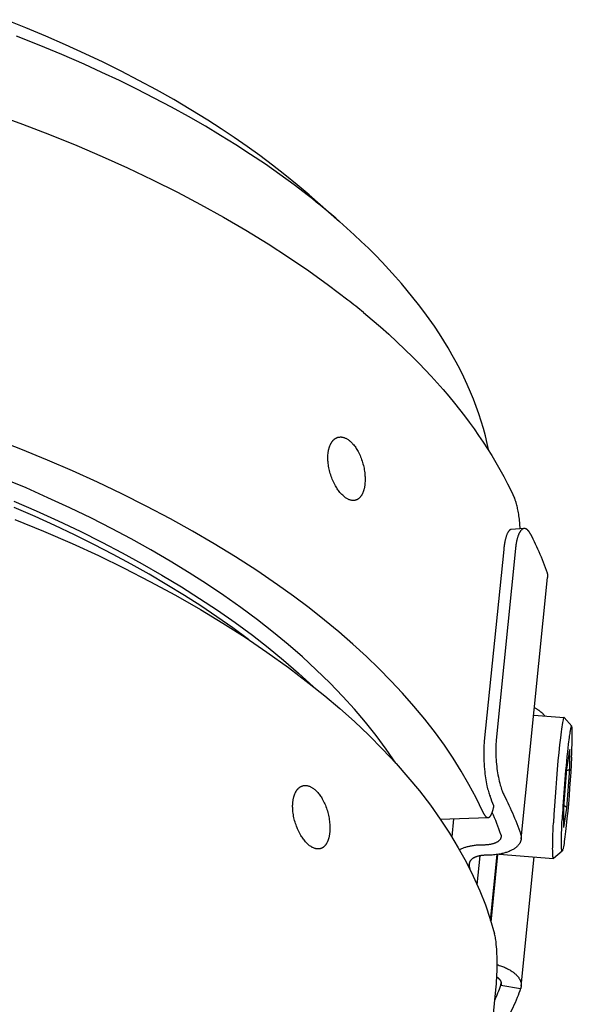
# Model space of a CAD drawing. Extents: x 0 to 1189, y 0 to 841.
# Tile 44 of 76: x 313 to 332, y 186 to 220. Entities that reach past the tile are written whole.
import ezdxf

# ---------------------------------------------------------------- set-up
doc = ezdxf.new("R2010")
doc.units = 0
doc.header["$LTSCALE"] = 65.395
doc.layers.add('mg_3_BL8', color=7, linetype='CONTINUOUS')

# ---------------------------------------------------------------- blocks, each defined once
blk = doc.blocks.new('MG_3_BL8', base_point=(356.453, 141.465))
at = {"layer": 'mg_3_BL8', "color": 2, "linetype": 'CONTINUOUS'}
for p, q in [((323.018, 214.413), (324.077, 213.489)), ((324.36, 210.776), (324.368, 210.77)), ((330.479, 202.85), (330.032, 202.818)), ((329.768, 202.126), (329.096, 195.483)), ((330.179, 202.16), (329.507, 195.517)), ((330.375, 192.093), (331.29, 201.152)), ((330.809, 196.384), (331.864, 196.304)), ((331.868, 196.301), (332.126, 196.001)), ((331.957, 194.514), (332.059, 195.184)), ((332.06, 195.194), (332.059, 195.184)), ((332.06, 194.515), (332.06, 195.194)), ((331.856, 193.167), (331.958, 194.516)), ((331.958, 194.519), (331.958, 194.516)), ((331.958, 193.161), (332.06, 194.515)), ((331.856, 193.167), (331.855, 193.165)), ((331.856, 192.496), (331.856, 193.17)), ((327.567, 192.777), (329.224, 192.831)), ((331.855, 192.486), (331.958, 193.161)), ((328.028, 192.792), (327.965, 192.166)), ((331.855, 192.486), (331.856, 192.496)), ((329.087, 191.88), (329.062, 191.88)), ((328.847, 190.505), (328.948, 191.507)), ((329.192, 191.526), (329.167, 191.526)), ((329.314, 189.269), (329.545, 191.551)), ((329.333, 189.21), (329.57, 191.555)), ((329.606, 191.561), (331.494, 191.418)), ((330.375, 186.993), (330.827, 191.468)), ((331.499, 191.42), (331.798, 191.678)), ((328.518, 191.19), (328.578, 191.189)), ((328.578, 191.189), (328.589, 191.294)), ((329.669, 187.021), (329.678, 187.106)), ((329.669, 187.021), (330.356, 186.908))]:
    blk.add_line(p, q, dxfattribs=at)
for points in [[(323.018, 214.413), (322.604, 214.767), (322.182, 215.112), (321.752, 215.447), (321.316, 215.775), (320.873, 216.093), (320.425, 216.404), (319.971, 216.706), (319.512, 217.001), (318.923, 217.364), (318.327, 217.715), (317.725, 218.055), (317.116, 218.384), (316.502, 218.702), (315.882, 219.009), (315.258, 219.306), (314.576, 219.618), (313.888, 219.918), (313.196, 220.208), (312.499, 220.486)], [(322.995, 214.383), (322.506, 214.757), (322.009, 215.121), (321.504, 215.474), (320.993, 215.818), (320.475, 216.152), (319.951, 216.477), (319.422, 216.793), (318.837, 217.129), (318.246, 217.455), (317.649, 217.771), (317.048, 218.077), (316.442, 218.374), (315.831, 218.661), (315.217, 218.94), (314.441, 219.276), (313.66, 219.6), (312.874, 219.91)], [(312.128, 217.215), (313.079, 216.869), (314.023, 216.505), (314.961, 216.124), (315.846, 215.745), (316.724, 215.349), (317.594, 214.937), (318.455, 214.506), (319.257, 214.084), (320.049, 213.646), (320.832, 213.189), (321.603, 212.715), (322.311, 212.257), (323.007, 211.781), (323.69, 211.288), (324.36, 210.776)], [(329.254, 205.538), (329.198, 205.799), (329.136, 206.058), (329.066, 206.316), (328.99, 206.572), (328.907, 206.826), (328.818, 207.078), (328.722, 207.328), (328.621, 207.576), (328.506, 207.839), (328.385, 208.099), (328.257, 208.356), (328.124, 208.611), (327.985, 208.862), (327.841, 209.11), (327.691, 209.356), (327.537, 209.598), (327.364, 209.858), (327.185, 210.114), (327.002, 210.367), (326.813, 210.616), (326.62, 210.862), (326.423, 211.104), (326.221, 211.342), (326.015, 211.577), (325.787, 211.83), (325.554, 212.079), (325.317, 212.323), (325.076, 212.564), (324.831, 212.801), (324.583, 213.034), (324.331, 213.263), (324.077, 213.489)], [(324.909, 210.334), (325.203, 210.087), (325.493, 209.836), (325.779, 209.581), (326.062, 209.322), (326.34, 209.058), (326.614, 208.79), (326.831, 208.571), (327.044, 208.35), (327.255, 208.125), (327.462, 207.898), (327.665, 207.667), (327.865, 207.433), (328.062, 207.195), (328.236, 206.977), (328.407, 206.757), (328.575, 206.534), (328.739, 206.308), (328.899, 206.079), (329.055, 205.848), (329.207, 205.614), (329.355, 205.377), (329.498, 205.138), (329.637, 204.896), (329.77, 204.651), (329.899, 204.404), (330.022, 204.155), (330.14, 203.903)], [(329.042, 193.033), (328.812, 193.512), (328.562, 193.982), (328.295, 194.443), (328.011, 194.894), (327.712, 195.336), (327.399, 195.767), (327.035, 196.237), (326.655, 196.695), (326.262, 197.141), (325.856, 197.575), (325.438, 197.997), (325.009, 198.409), (324.533, 198.843), (324.047, 199.266), (323.55, 199.677), (323.017, 200.096), (322.475, 200.504), (321.924, 200.9), (321.204, 201.392), (320.472, 201.866), (319.728, 202.323), (318.974, 202.762), (318.211, 203.186), (317.376, 203.626), (316.531, 204.049), (315.678, 204.455), (314.818, 204.844), (313.95, 205.217), (313.02, 205.597), (312.083, 205.96)], [(326.026, 194.714), (325.693, 195.202), (325.341, 195.677), (324.973, 196.14), (324.589, 196.59), (324.191, 197.028), (323.737, 197.499), (323.268, 197.955), (322.787, 198.397), (322.294, 198.826), (321.789, 199.242), (321.225, 199.684), (320.649, 200.112), (320.063, 200.526), (319.468, 200.927), (318.864, 201.314), (318.201, 201.72), (317.529, 202.112), (316.85, 202.49), (316.163, 202.855), (315.469, 203.207), (314.721, 203.57), (313.966, 203.919), (313.205, 204.255), (312.438, 204.577)], [(320.915, 199.006), (320.374, 199.405), (319.824, 199.791), (319.266, 200.166), (318.7, 200.529), (318.092, 200.903), (317.477, 201.265), (316.854, 201.615), (316.226, 201.954), (315.557, 202.299), (314.882, 202.632), (314.202, 202.954), (313.516, 203.265), (312.794, 203.578)], [(312.785, 203.793), (313.555, 203.461), (314.32, 203.114), (315.079, 202.754), (315.83, 202.38), (316.534, 202.012), (317.23, 201.631), (317.918, 201.235), (318.597, 200.825), (319.225, 200.428), (319.844, 200.016), (320.454, 199.591), (321.052, 199.15), (321.598, 198.727), (322.133, 198.29), (322.655, 197.839), (323.164, 197.374)], [(312.822, 203.163), (313.816, 202.755), (314.802, 202.327), (315.712, 201.909), (316.613, 201.473), (317.503, 201.018), (318.384, 200.541), (319.252, 200.044), (320.033, 199.572), (320.803, 199.08), (321.56, 198.569), (322.302, 198.036), (323.028, 197.482), (323.56, 197.054), (324.081, 196.612), (324.59, 196.157), (325.086, 195.688), (325.568, 195.204), (326.034, 194.706), (326.447, 194.237), (326.844, 193.755), (327.224, 193.26), (327.565, 192.781), (327.889, 192.289), (328.194, 191.786), (328.463, 191.3), (328.711, 190.803), (328.938, 190.296), (329.133, 189.804), (329.304, 189.304), (329.452, 188.797)], [(323.677, 205.446), (323.679, 205.467), (323.682, 205.488), (323.685, 205.509), (323.689, 205.531), (323.692, 205.552), (323.697, 205.573), (323.701, 205.593), (323.706, 205.614), (323.712, 205.635), (323.718, 205.655), (323.723, 205.671), (323.728, 205.687), (323.734, 205.703), (323.74, 205.719), (323.746, 205.735), (323.753, 205.75), (323.76, 205.766), (323.768, 205.781), (323.775, 205.796), (323.784, 205.81), (323.792, 205.825), (323.799, 205.836), (323.807, 205.847), (323.814, 205.858), (323.822, 205.869), (323.83, 205.879), (323.839, 205.889), (323.848, 205.9), (323.857, 205.909), (323.866, 205.919), (323.875, 205.928), (323.885, 205.937), (323.896, 205.945), (323.905, 205.953), (323.915, 205.96), (323.924, 205.966), (323.934, 205.973), (323.945, 205.979), (323.955, 205.984), (323.966, 205.99), (323.976, 205.995), (323.987, 205.999), (323.998, 206.003), (324.01, 206.007), (324.021, 206.011)], [(324.021, 206.011), (324.042, 206.015), (324.063, 206.019), (324.084, 206.021), (324.105, 206.022), (324.127, 206.022), (324.148, 206.02), (324.17, 206.017), (324.191, 206.013), (324.212, 206.008), (324.233, 206.002), (324.253, 205.994), (324.273, 205.986), (324.293, 205.977), (324.313, 205.967), (324.332, 205.957), (324.35, 205.945), (324.369, 205.933), (324.392, 205.917), (324.416, 205.899), (324.438, 205.881), (324.46, 205.861), (324.481, 205.841), (324.502, 205.821), (324.522, 205.8), (324.541, 205.778), (324.566, 205.749), (324.59, 205.718), (324.613, 205.688), (324.635, 205.656), (324.656, 205.624), (324.677, 205.591), (324.696, 205.558), (324.721, 205.514), (324.744, 205.47), (324.765, 205.426), (324.786, 205.38), (324.805, 205.334), (324.823, 205.288), (324.841, 205.239), (324.858, 205.19), (324.874, 205.14), (324.888, 205.089), (324.901, 205.039), (324.913, 204.988), (324.924, 204.937), (324.933, 204.886), (324.941, 204.835), (324.948, 204.784), (324.954, 204.732), (324.958, 204.681), (324.96, 204.639), (324.962, 204.598), (324.963, 204.557), (324.962, 204.515), (324.961, 204.474), (324.958, 204.433), (324.955, 204.391)], [(324.623, 203.83), (324.605, 203.826), (324.587, 203.823), (324.569, 203.822), (324.551, 203.821), (324.532, 203.822), (324.514, 203.823), (324.496, 203.825), (324.478, 203.829), (324.46, 203.833), (324.437, 203.839), (324.414, 203.847), (324.391, 203.856), (324.369, 203.866), (324.348, 203.877), (324.327, 203.89), (324.307, 203.902), (324.286, 203.916), (324.26, 203.935), (324.233, 203.956), (324.208, 203.978), (324.184, 204), (324.16, 204.024), (324.137, 204.048), (324.114, 204.072), (324.089, 204.102), (324.065, 204.132), (324.042, 204.163), (324.019, 204.194), (323.997, 204.226), (323.976, 204.259), (323.956, 204.292), (323.931, 204.335), (323.907, 204.378), (323.884, 204.423), (323.863, 204.467), (323.842, 204.513), (323.823, 204.559), (323.804, 204.607), (323.786, 204.656), (323.769, 204.705), (323.754, 204.755), (323.74, 204.805), (323.727, 204.855), (323.715, 204.905), (323.705, 204.955), (323.695, 205.006), (323.688, 205.057), (323.681, 205.108), (323.676, 205.159), (323.673, 205.2), (323.671, 205.241), (323.67, 205.282), (323.67, 205.323), (323.671, 205.364), (323.674, 205.405), (323.677, 205.446)], [(324.955, 204.391), (324.953, 204.37), (324.95, 204.349), (324.947, 204.327), (324.943, 204.306), (324.94, 204.285), (324.936, 204.263), (324.931, 204.242), (324.926, 204.221), (324.921, 204.2), (324.915, 204.18), (324.91, 204.164), (324.905, 204.148), (324.899, 204.132), (324.894, 204.116), (324.888, 204.1), (324.881, 204.085), (324.874, 204.069), (324.867, 204.054), (324.86, 204.039), (324.852, 204.024), (324.843, 204.01), (324.837, 203.999), (324.83, 203.988), (324.822, 203.977), (324.815, 203.967), (324.807, 203.956), (324.799, 203.946), (324.791, 203.936), (324.782, 203.927), (324.773, 203.917), (324.764, 203.908), (324.754, 203.9), (324.744, 203.891), (324.735, 203.884), (324.726, 203.878), (324.716, 203.871), (324.707, 203.865), (324.697, 203.859), (324.687, 203.854), (324.676, 203.849), (324.666, 203.844), (324.655, 203.84), (324.645, 203.836), (324.634, 203.833), (324.623, 203.83)], [(330.338, 202.84), (330.334, 202.896), (330.331, 202.952), (330.326, 203.008), (330.322, 203.064), (330.316, 203.12), (330.31, 203.176), (330.303, 203.232), (330.296, 203.288), (330.287, 203.343), (330.278, 203.399), (330.269, 203.454), (330.26, 203.496), (330.252, 203.538), (330.243, 203.58), (330.233, 203.622), (330.222, 203.664), (330.211, 203.705), (330.203, 203.731), (330.195, 203.756), (330.187, 203.781), (330.179, 203.806), (330.17, 203.83), (330.16, 203.855), (330.15, 203.879), (330.14, 203.903)], [(330.032, 202.818), (330.026, 202.817), (330.019, 202.816), (330.013, 202.814), (330.007, 202.812), (330, 202.809), (329.995, 202.806), (329.989, 202.803), (329.983, 202.799), (329.977, 202.795), (329.972, 202.791), (329.967, 202.786), (329.962, 202.782), (329.957, 202.777), (329.952, 202.772), (329.948, 202.767), (329.941, 202.758), (329.935, 202.75), (329.929, 202.742), (329.923, 202.733), (329.918, 202.725), (329.913, 202.716), (329.908, 202.707), (329.9, 202.692), (329.892, 202.676), (329.885, 202.66), (329.878, 202.643), (329.871, 202.627), (329.863, 202.606), (329.856, 202.584), (329.849, 202.563), (329.842, 202.541), (329.836, 202.519), (329.83, 202.497), (329.825, 202.475), (329.819, 202.453), (329.814, 202.431), (329.81, 202.409), (329.803, 202.374), (329.796, 202.338), (329.79, 202.303), (329.785, 202.268), (329.78, 202.232), (329.775, 202.197), (329.771, 202.161), (329.768, 202.126)], [(330.479, 202.85), (330.471, 202.849), (330.464, 202.848), (330.456, 202.846), (330.449, 202.844), (330.442, 202.841), (330.435, 202.838), (330.428, 202.835), (330.421, 202.831), (330.413, 202.826), (330.406, 202.821), (330.399, 202.816), (330.392, 202.81), (330.386, 202.804), (330.38, 202.798), (330.371, 202.789), (330.363, 202.78), (330.355, 202.77), (330.348, 202.76), (330.341, 202.75), (330.334, 202.739), (330.326, 202.726), (330.319, 202.713), (330.312, 202.7), (330.305, 202.687), (330.298, 202.673), (330.292, 202.659), (330.284, 202.64), (330.276, 202.621), (330.269, 202.602), (330.262, 202.582), (330.256, 202.562), (330.249, 202.543), (330.244, 202.523), (330.238, 202.503), (330.233, 202.482), (330.228, 202.462), (330.223, 202.442), (330.216, 202.411), (330.21, 202.38), (330.204, 202.349), (330.199, 202.317), (330.194, 202.286), (330.19, 202.254), (330.186, 202.223), (330.182, 202.191), (330.179, 202.16)], [(330.698, 202.655), (330.693, 202.664), (330.688, 202.673), (330.683, 202.682), (330.678, 202.691), (330.673, 202.7), (330.668, 202.708), (330.662, 202.717), (330.657, 202.725), (330.651, 202.734), (330.645, 202.742), (330.641, 202.748), (330.636, 202.755), (330.631, 202.761), (330.626, 202.767), (330.621, 202.773), (330.616, 202.779), (330.61, 202.785), (330.605, 202.791), (330.6, 202.795), (330.596, 202.799), (330.592, 202.804), (330.587, 202.807), (330.583, 202.811), (330.578, 202.815), (330.573, 202.819), (330.568, 202.822), (330.563, 202.826), (330.559, 202.828), (330.554, 202.831), (330.55, 202.833), (330.546, 202.835), (330.541, 202.837), (330.536, 202.839), (330.532, 202.841), (330.527, 202.843), (330.522, 202.844), (330.517, 202.846), (330.513, 202.847), (330.508, 202.848), (330.503, 202.849), (330.498, 202.849), (330.493, 202.85), (330.488, 202.85), (330.483, 202.85), (330.479, 202.85)], [(330.698, 202.655), (330.74, 202.572), (330.781, 202.488), (330.822, 202.404), (330.862, 202.32), (330.904, 202.23), (330.944, 202.14), (330.984, 202.049), (331.023, 201.958), (331.062, 201.866), (331.099, 201.775), (331.135, 201.682), (331.171, 201.59), (331.205, 201.497), (331.239, 201.404), (331.271, 201.31)], [(331.271, 201.31), (331.273, 201.304), (331.275, 201.297), (331.277, 201.291), (331.279, 201.284), (331.281, 201.277), (331.282, 201.27), (331.284, 201.264), (331.285, 201.258), (331.286, 201.252), (331.287, 201.246), (331.288, 201.24), (331.289, 201.233), (331.29, 201.227), (331.291, 201.221), (331.291, 201.215), (331.291, 201.208), (331.292, 201.202), (331.292, 201.196), (331.292, 201.19), (331.292, 201.183), (331.292, 201.177), (331.292, 201.171), (331.291, 201.165), (331.291, 201.158), (331.29, 201.152)], [(330.835, 196.639), (330.853, 196.629), (330.872, 196.619), (330.891, 196.608), (330.909, 196.597), (330.927, 196.586), (330.945, 196.575), (330.958, 196.566), (330.972, 196.557), (330.985, 196.548), (330.998, 196.539), (331.01, 196.53), (331.023, 196.52), (331.036, 196.511), (331.048, 196.501), (331.06, 196.491), (331.072, 196.48), (331.084, 196.47), (331.096, 196.459), (331.108, 196.449), (331.119, 196.438), (331.13, 196.426), (331.141, 196.415), (331.152, 196.403), (331.162, 196.392), (331.172, 196.38), (331.182, 196.367), (331.192, 196.355)], [(331.864, 196.304), (331.861, 196.303), (331.859, 196.302), (331.857, 196.299), (331.852, 196.292), (331.849, 196.284), (331.842, 196.264), (331.835, 196.244), (331.83, 196.223), (331.819, 196.172), (331.809, 196.121), (331.797, 196.051), (331.786, 195.98), (331.773, 195.892), (331.761, 195.803), (331.747, 195.698), (331.734, 195.593), (331.707, 195.353), (331.679, 195.088), (331.65, 194.793), (331.624, 194.499), (331.597, 194.182), (331.572, 193.866), (331.549, 193.55), (331.528, 193.233), (331.51, 192.938), (331.494, 192.643)], [(331.868, 196.301), (331.868, 196.301), (331.868, 196.301), (331.868, 196.302), (331.868, 196.302), (331.868, 196.302), (331.868, 196.302), (331.868, 196.302), (331.868, 196.302), (331.868, 196.302), (331.868, 196.302), (331.867, 196.302), (331.867, 196.302), (331.867, 196.302), (331.867, 196.303), (331.867, 196.303), (331.867, 196.303), (331.867, 196.303), (331.867, 196.303), (331.867, 196.303), (331.866, 196.303), (331.866, 196.303), (331.866, 196.303), (331.866, 196.303), (331.866, 196.303), (331.866, 196.303), (331.866, 196.303), (331.866, 196.303), (331.866, 196.304), (331.865, 196.304), (331.865, 196.304), (331.865, 196.304), (331.865, 196.304), (331.865, 196.304), (331.865, 196.304), (331.865, 196.304), (331.865, 196.304), (331.864, 196.304), (331.864, 196.304), (331.864, 196.304), (331.864, 196.304)], [(332.126, 196.001), (332.125, 196.002), (332.123, 196.003), (332.122, 196.004), (332.12, 196.003), (332.118, 196.002), (332.116, 196), (332.114, 195.997), (332.111, 195.993), (332.109, 195.988), (332.107, 195.982), (332.104, 195.976), (332.099, 195.96), (332.093, 195.938), (332.088, 195.917), (332.082, 195.888), (332.077, 195.859), (332.07, 195.824), (332.064, 195.788), (332.057, 195.746), (332.051, 195.704), (332.043, 195.655), (332.037, 195.606), (332.026, 195.53), (332.017, 195.453), (332.007, 195.376), (331.991, 195.24), (331.976, 195.104), (331.96, 194.944), (331.944, 194.784), (331.929, 194.624), (331.914, 194.464)], [(332.122, 194.919), (332.127, 195.032), (332.132, 195.144), (332.136, 195.247), (332.14, 195.35), (332.143, 195.441), (332.145, 195.532), (332.146, 195.609), (332.147, 195.687), (332.147, 195.729), (332.147, 195.771), (332.146, 195.813), (332.145, 195.845), (332.144, 195.877), (332.142, 195.909), (332.141, 195.924), (332.14, 195.94), (332.138, 195.956), (332.135, 195.972), (332.134, 195.978), (332.133, 195.984), (332.131, 195.991), (332.13, 195.993), (332.129, 195.996), (332.127, 195.999), (332.126, 196.001)], [(329.096, 195.483), (329.09, 195.409), (329.084, 195.335), (329.08, 195.262), (329.078, 195.188), (329.076, 195.114), (329.075, 195.04), (329.076, 194.966), (329.078, 194.875), (329.081, 194.784), (329.086, 194.693), (329.092, 194.603), (329.1, 194.512), (329.109, 194.421), (329.117, 194.351), (329.126, 194.28), (329.136, 194.21), (329.147, 194.14), (329.16, 194.07), (329.173, 194), (329.187, 193.93), (329.199, 193.88), (329.211, 193.829), (329.224, 193.779), (329.238, 193.729), (329.251, 193.688), (329.264, 193.648), (329.279, 193.608), (329.294, 193.568)], [(329.507, 195.517), (329.502, 195.452), (329.497, 195.387), (329.494, 195.322), (329.491, 195.257), (329.49, 195.192), (329.49, 195.127), (329.491, 195.062), (329.493, 194.997), (329.497, 194.918), (329.502, 194.84), (329.508, 194.761), (329.515, 194.683), (329.524, 194.605), (329.534, 194.527), (329.545, 194.449), (329.556, 194.378), (329.568, 194.308), (329.582, 194.237), (329.596, 194.167), (329.612, 194.097), (329.629, 194.028), (329.648, 193.959), (329.663, 193.908), (329.678, 193.858), (329.695, 193.807), (329.713, 193.758), (329.725, 193.725), (329.738, 193.692), (329.752, 193.66), (329.767, 193.628), (329.782, 193.597)], [(332.122, 194.919), (332.108, 194.663), (332.092, 194.407), (332.074, 194.133), (332.054, 193.859), (332.033, 193.584), (332.01, 193.309), (331.987, 193.052), (331.962, 192.794), (331.938, 192.561), (331.914, 192.348), (331.902, 192.254), (331.891, 192.16), (331.88, 192.079), (331.868, 191.999), (331.859, 191.934), (331.848, 191.869), (331.839, 191.82), (331.829, 191.771), (331.824, 191.749), (331.819, 191.728), (331.812, 191.707), (331.809, 191.697), (331.805, 191.688), (331.802, 191.682), (331.798, 191.678)], [(332.06, 194.515), (332.06, 194.513), (332.06, 194.512), (332.059, 194.51), (332.059, 194.509), (332.058, 194.507), (332.058, 194.506), (332.057, 194.504), (332.056, 194.503), (332.055, 194.502), (332.055, 194.5), (332.054, 194.499), (332.053, 194.498), (332.052, 194.496), (332.051, 194.495), (332.049, 194.493), (332.048, 194.492), (332.046, 194.49), (332.045, 194.489), (332.043, 194.488), (332.041, 194.486), (332.04, 194.485), (332.038, 194.484), (332.036, 194.483), (332.034, 194.482), (332.033, 194.481), (332.031, 194.48), (332.029, 194.479), (332.027, 194.478), (332.025, 194.477), (332.023, 194.476), (332.021, 194.475), (332.019, 194.474), (332.017, 194.474), (332.015, 194.473), (332.013, 194.472), (332.009, 194.471), (332.006, 194.47), (332.003, 194.47), (331.999, 194.469), (331.996, 194.468), (331.992, 194.467), (331.989, 194.467), (331.985, 194.467), (331.982, 194.466), (331.978, 194.466), (331.975, 194.466), (331.971, 194.466), (331.968, 194.466), (331.965, 194.466), (331.961, 194.466), (331.958, 194.466), (331.954, 194.466)], [(322.457, 193.368), (322.459, 193.389), (322.462, 193.41), (322.465, 193.431), (322.468, 193.452), (322.472, 193.473), (322.477, 193.494), (322.481, 193.515), (322.486, 193.536), (322.492, 193.557), (322.498, 193.577), (322.503, 193.593), (322.508, 193.609), (322.514, 193.625), (322.52, 193.641), (322.526, 193.657), (322.533, 193.672), (322.54, 193.687), (322.547, 193.702), (322.555, 193.717), (322.564, 193.732), (322.572, 193.747), (322.579, 193.758), (322.587, 193.769), (322.594, 193.78), (322.602, 193.791), (322.61, 193.801), (322.619, 193.811), (322.627, 193.821), (322.636, 193.831), (322.646, 193.84), (322.655, 193.85), (322.665, 193.858), (322.675, 193.867), (322.685, 193.874), (322.694, 193.881), (322.704, 193.888), (322.714, 193.894), (322.724, 193.9), (322.735, 193.906), (322.745, 193.912), (322.756, 193.917), (322.767, 193.921), (322.778, 193.925), (322.789, 193.929), (322.801, 193.932)], [(322.801, 193.932), (322.821, 193.937), (322.842, 193.941), (322.864, 193.943), (322.885, 193.944), (322.907, 193.943), (322.928, 193.942), (322.95, 193.939), (322.971, 193.935), (322.992, 193.93), (323.013, 193.923), (323.033, 193.916), (323.053, 193.908), (323.073, 193.899), (323.092, 193.889), (323.112, 193.878), (323.13, 193.867), (323.148, 193.855), (323.172, 193.839), (323.195, 193.821), (323.218, 193.802), (323.24, 193.783), (323.261, 193.763), (323.282, 193.743), (323.302, 193.722), (323.321, 193.7), (323.346, 193.67), (323.37, 193.64), (323.393, 193.609), (323.415, 193.578), (323.436, 193.546), (323.457, 193.513), (323.476, 193.48), (323.501, 193.436), (323.523, 193.392), (323.545, 193.347), (323.566, 193.302), (323.585, 193.256), (323.603, 193.21), (323.621, 193.161), (323.638, 193.111), (323.653, 193.061), (323.668, 193.011), (323.681, 192.961), (323.693, 192.91), (323.703, 192.859), (323.713, 192.808), (323.721, 192.757), (323.728, 192.706), (323.733, 192.654), (323.738, 192.603), (323.74, 192.561), (323.742, 192.52), (323.742, 192.478), (323.742, 192.437), (323.741, 192.396), (323.738, 192.354), (323.735, 192.313)], [(329.782, 193.597), (329.825, 193.513), (329.866, 193.43), (329.907, 193.346), (329.947, 193.261), (329.988, 193.171), (330.029, 193.081), (330.069, 192.99), (330.108, 192.899), (330.146, 192.808), (330.184, 192.716), (330.22, 192.624), (330.255, 192.531), (330.29, 192.438), (330.323, 192.345), (330.356, 192.252)], [(323.403, 191.752), (323.385, 191.748), (323.367, 191.745), (323.349, 191.744), (323.33, 191.743), (323.312, 191.743), (323.294, 191.745), (323.276, 191.747), (323.258, 191.75), (323.24, 191.754), (323.216, 191.761), (323.194, 191.769), (323.171, 191.778), (323.149, 191.788), (323.128, 191.799), (323.107, 191.811), (323.086, 191.824), (323.066, 191.838), (323.039, 191.857), (323.013, 191.878), (322.988, 191.9), (322.963, 191.922), (322.94, 191.945), (322.917, 191.969), (322.894, 191.994), (322.869, 192.024), (322.845, 192.054), (322.821, 192.085), (322.799, 192.116), (322.777, 192.148), (322.756, 192.18), (322.736, 192.213), (322.711, 192.256), (322.687, 192.3), (322.664, 192.344), (322.642, 192.389), (322.622, 192.435), (322.603, 192.48), (322.584, 192.529), (322.566, 192.578), (322.549, 192.627), (322.534, 192.677), (322.519, 192.727), (322.506, 192.777), (322.495, 192.827), (322.484, 192.877), (322.475, 192.928), (322.467, 192.979), (322.461, 193.03), (322.456, 193.081), (322.453, 193.122), (322.451, 193.163), (322.45, 193.204), (322.45, 193.245), (322.451, 193.286), (322.453, 193.327), (322.457, 193.368)], [(329.224, 192.831), (329.229, 192.831), (329.234, 192.832), (329.239, 192.833), (329.244, 192.834), (329.248, 192.836), (329.253, 192.837), (329.257, 192.84), (329.262, 192.842), (329.266, 192.844), (329.27, 192.847), (329.274, 192.85), (329.278, 192.853), (329.282, 192.857), (329.286, 192.86), (329.289, 192.864), (329.293, 192.868), (329.297, 192.872), (329.3, 192.876), (329.304, 192.88), (329.307, 192.884), (329.31, 192.889), (329.313, 192.893), (329.316, 192.898), (329.319, 192.903), (329.322, 192.908), (329.325, 192.912), (329.328, 192.917), (329.331, 192.922), (329.333, 192.927), (329.336, 192.932), (329.338, 192.937), (329.343, 192.947), (329.348, 192.957), (329.352, 192.966), (329.357, 192.976), (329.361, 192.986), (329.364, 192.996), (329.368, 193.005), (329.371, 193.015), (329.375, 193.024), (329.378, 193.034), (329.381, 193.044), (329.384, 193.054), (329.387, 193.063), (329.392, 193.082), (329.397, 193.101), (329.402, 193.119), (329.407, 193.138), (329.411, 193.158), (329.415, 193.177), (329.42, 193.196), (329.424, 193.215), (329.427, 193.235)], [(331.918, 193.21), (331.916, 193.211), (331.914, 193.212), (331.911, 193.212), (331.909, 193.213), (331.907, 193.214), (331.905, 193.215), (331.903, 193.216), (331.9, 193.217), (331.898, 193.218), (331.895, 193.218), (331.893, 193.219), (331.89, 193.22), (331.888, 193.22), (331.885, 193.221), (331.883, 193.222), (331.88, 193.222), (331.878, 193.223), (331.875, 193.223), (331.873, 193.223), (331.87, 193.224), (331.868, 193.224), (331.865, 193.224), (331.863, 193.225), (331.86, 193.225)], [(331.958, 193.161), (331.958, 193.162), (331.958, 193.163), (331.958, 193.164), (331.957, 193.166), (331.957, 193.167), (331.957, 193.168), (331.957, 193.169), (331.956, 193.17), (331.956, 193.172), (331.956, 193.173), (331.955, 193.174), (331.955, 193.175), (331.954, 193.176), (331.954, 193.178), (331.953, 193.179), (331.952, 193.18), (331.951, 193.182), (331.951, 193.183), (331.95, 193.184), (331.949, 193.185), (331.948, 193.186), (331.947, 193.187), (331.946, 193.189), (331.945, 193.19), (331.944, 193.191), (331.943, 193.192), (331.942, 193.193), (331.941, 193.194), (331.94, 193.195), (331.939, 193.196), (331.938, 193.197), (331.937, 193.198), (331.935, 193.199), (331.934, 193.2), (331.933, 193.2), (331.932, 193.201), (331.931, 193.202), (331.929, 193.203), (331.928, 193.204), (331.927, 193.205), (331.926, 193.205), (331.924, 193.206), (331.923, 193.207), (331.922, 193.208), (331.92, 193.208), (331.919, 193.209), (331.918, 193.21)], [(329.042, 193.033), (329.047, 193.021), (329.052, 193.01), (329.058, 192.999), (329.063, 192.988), (329.069, 192.977), (329.075, 192.966), (329.081, 192.955), (329.087, 192.945), (329.091, 192.939), (329.095, 192.933), (329.099, 192.927), (329.102, 192.921), (329.106, 192.915), (329.111, 192.909), (329.115, 192.904), (329.119, 192.898), (329.124, 192.892), (329.129, 192.887), (329.134, 192.881), (329.136, 192.878), (329.139, 192.875), (329.142, 192.872), (329.145, 192.87), (329.148, 192.867), (329.151, 192.864), (329.154, 192.861), (329.157, 192.859), (329.16, 192.856), (329.164, 192.854), (329.167, 192.851), (329.17, 192.849), (329.174, 192.847), (329.177, 192.845), (329.18, 192.843), (329.184, 192.841), (329.187, 192.839), (329.191, 192.838), (329.195, 192.836), (329.198, 192.835), (329.202, 192.834), (329.206, 192.833), (329.209, 192.832), (329.213, 192.832), (329.217, 192.831), (329.221, 192.831), (329.224, 192.831)], [(331.494, 191.418), (331.492, 191.418), (331.491, 191.419), (331.489, 191.421), (331.488, 191.422), (331.487, 191.424), (331.485, 191.428), (331.484, 191.432), (331.482, 191.436), (331.482, 191.44), (331.478, 191.455), (331.476, 191.471), (331.474, 191.487), (331.473, 191.503), (331.471, 191.529), (331.469, 191.555), (331.468, 191.581), (331.467, 191.606), (331.466, 191.654), (331.466, 191.701), (331.465, 191.748), (331.466, 191.808), (331.466, 191.867), (331.467, 191.926), (331.47, 192.032), (331.473, 192.137), (331.477, 192.257), (331.482, 192.377), (331.488, 192.51), (331.494, 192.643)], [(331.798, 191.678), (331.797, 191.677), (331.795, 191.676), (331.793, 191.676), (331.792, 191.677), (331.79, 191.678), (331.788, 191.679), (331.787, 191.681), (331.787, 191.684), (331.786, 191.686), (331.784, 191.693), (331.782, 191.699), (331.781, 191.705), (331.779, 191.714), (331.778, 191.724), (331.777, 191.734), (331.775, 191.756), (331.773, 191.778), (331.772, 191.799), (331.771, 191.821), (331.77, 191.862), (331.769, 191.904), (331.769, 191.945), (331.769, 191.983), (331.769, 192.021), (331.769, 192.063), (331.77, 192.105), (331.772, 192.201), (331.775, 192.296), (331.779, 192.412), (331.783, 192.529), (331.788, 192.645), (331.794, 192.761)], [(323.735, 192.313), (323.732, 192.292), (323.73, 192.27), (323.727, 192.249), (323.723, 192.228), (323.72, 192.206), (323.715, 192.185), (323.711, 192.164), (323.706, 192.143), (323.701, 192.122), (323.695, 192.101), (323.69, 192.085), (323.685, 192.069), (323.679, 192.053), (323.673, 192.038), (323.667, 192.022), (323.661, 192.007), (323.654, 191.991), (323.647, 191.976), (323.639, 191.961), (323.631, 191.946), (323.623, 191.932), (323.616, 191.921), (323.609, 191.91), (323.602, 191.899), (323.595, 191.888), (323.587, 191.878), (323.579, 191.868), (323.57, 191.858), (323.562, 191.848), (323.553, 191.839), (323.543, 191.83), (323.534, 191.821), (323.524, 191.813), (323.515, 191.806), (323.506, 191.799), (323.496, 191.793), (323.486, 191.787), (323.476, 191.781), (323.466, 191.776), (323.456, 191.771), (323.446, 191.766), (323.435, 191.762), (323.424, 191.758), (323.414, 191.754), (323.403, 191.752)], [(329.679, 192.164), (329.678, 192.155), (329.676, 192.146), (329.674, 192.138), (329.671, 192.129), (329.669, 192.121), (329.665, 192.112), (329.661, 192.104), (329.657, 192.096), (329.653, 192.088), (329.648, 192.08), (329.643, 192.073), (329.638, 192.065), (329.632, 192.058), (329.627, 192.051), (329.62, 192.044), (329.612, 192.036), (329.604, 192.029), (329.597, 192.022), (329.588, 192.015), (329.58, 192.009), (329.572, 192.002), (329.56, 191.995), (329.549, 191.987), (329.537, 191.98), (329.524, 191.973), (329.512, 191.966), (329.5, 191.96), (329.485, 191.953), (329.47, 191.947), (329.454, 191.941), (329.439, 191.935), (329.424, 191.93), (329.408, 191.925), (329.392, 191.92), (329.377, 191.915), (329.361, 191.911), (329.345, 191.908), (329.329, 191.904), (329.312, 191.901), (329.29, 191.897), (329.268, 191.893), (329.245, 191.89), (329.223, 191.887), (329.2, 191.885), (329.178, 191.883), (329.155, 191.882), (329.132, 191.881), (329.11, 191.88), (329.087, 191.88)], [(329.669, 192.243), (329.67, 192.24), (329.671, 192.236), (329.672, 192.233), (329.673, 192.23), (329.674, 192.226), (329.675, 192.223), (329.676, 192.22), (329.676, 192.217), (329.677, 192.214), (329.677, 192.211), (329.678, 192.208), (329.678, 192.205), (329.679, 192.201), (329.679, 192.198), (329.679, 192.195), (329.679, 192.192), (329.68, 192.189), (329.68, 192.186), (329.68, 192.183), (329.68, 192.179), (329.68, 192.176), (329.68, 192.173), (329.679, 192.17), (329.679, 192.167), (329.679, 192.164)], [(330.356, 192.252), (330.358, 192.245), (330.36, 192.238), (330.362, 192.232), (330.364, 192.225), (330.366, 192.219), (330.367, 192.212), (330.369, 192.206), (330.37, 192.2), (330.371, 192.193), (330.372, 192.187), (330.373, 192.181), (330.374, 192.175), (330.375, 192.169), (330.375, 192.162), (330.376, 192.156), (330.376, 192.15), (330.377, 192.144), (330.377, 192.137), (330.377, 192.131), (330.377, 192.125), (330.377, 192.118), (330.377, 192.112), (330.376, 192.106), (330.376, 192.1), (330.375, 192.093)], [(329.062, 191.88), (329.027, 191.88), (328.992, 191.879), (328.957, 191.878), (328.922, 191.876), (328.887, 191.874), (328.852, 191.872), (328.817, 191.869), (328.782, 191.865), (328.747, 191.861), (328.713, 191.856), (328.678, 191.851), (328.643, 191.845), (328.608, 191.838), (328.581, 191.833), (328.553, 191.827), (328.525, 191.82), (328.498, 191.814), (328.471, 191.806), (328.443, 191.798), (328.416, 191.79), (328.389, 191.782), (328.363, 191.772), (328.336, 191.763), (328.31, 191.752), (328.284, 191.741), (328.258, 191.73), (328.233, 191.718)], [(330.375, 192.093), (330.373, 192.076), (330.37, 192.059), (330.366, 192.043), (330.362, 192.026), (330.356, 192.009), (330.35, 191.993), (330.343, 191.977), (330.335, 191.961), (330.326, 191.944), (330.316, 191.928), (330.306, 191.913), (330.295, 191.898), (330.283, 191.883), (330.271, 191.869), (330.257, 191.853), (330.242, 191.838), (330.227, 191.824), (330.211, 191.81), (330.195, 191.796), (330.178, 191.783), (330.161, 191.771), (330.138, 191.755), (330.115, 191.74), (330.091, 191.725), (330.066, 191.712), (330.042, 191.699), (330.017, 191.686), (329.987, 191.673), (329.957, 191.66), (329.927, 191.647), (329.896, 191.636), (329.865, 191.625), (329.834, 191.615), (329.802, 191.606), (329.771, 191.597), (329.739, 191.589), (329.707, 191.581), (329.675, 191.574), (329.643, 191.568), (329.598, 191.559), (329.553, 191.552), (329.508, 191.546), (329.463, 191.541), (329.418, 191.536), (329.373, 191.533), (329.327, 191.53), (329.282, 191.528), (329.237, 191.527), (329.192, 191.526)], [(329.13, 191.526), (329.108, 191.525), (329.087, 191.524), (329.065, 191.522), (329.044, 191.52), (329.023, 191.518), (329.001, 191.515), (328.98, 191.512), (328.959, 191.509), (328.938, 191.505), (328.917, 191.5), (328.9, 191.497), (328.884, 191.493), (328.868, 191.488), (328.851, 191.483), (328.835, 191.478), (328.819, 191.473), (328.804, 191.467), (328.788, 191.461), (328.772, 191.454), (328.757, 191.447), (328.742, 191.44), (328.732, 191.435), (328.723, 191.43), (328.714, 191.425), (328.705, 191.419), (328.696, 191.414), (328.687, 191.408), (328.678, 191.402), (328.67, 191.395), (328.661, 191.389), (328.653, 191.382), (328.646, 191.374), (328.638, 191.367), (328.631, 191.359), (328.624, 191.351), (328.618, 191.344), (328.613, 191.337), (328.608, 191.33), (328.604, 191.323), (328.599, 191.315), (328.595, 191.308), (328.591, 191.3), (328.588, 191.292), (328.585, 191.284), (328.582, 191.276), (328.58, 191.268), (328.578, 191.259), (328.576, 191.251), (328.575, 191.243)], [(328.575, 191.243), (328.575, 191.24), (328.575, 191.238), (328.574, 191.235), (328.574, 191.232), (328.574, 191.23), (328.574, 191.227), (328.574, 191.225), (328.574, 191.222), (328.574, 191.22), (328.574, 191.217), (328.575, 191.214), (328.575, 191.212), (328.575, 191.209), (328.575, 191.207), (328.575, 191.204), (328.576, 191.202), (328.576, 191.199), (328.577, 191.196), (328.577, 191.194), (328.577, 191.191), (328.578, 191.189)], [(331.499, 191.42), (331.499, 191.42), (331.498, 191.42), (331.498, 191.42), (331.498, 191.42), (331.498, 191.419), (331.498, 191.419), (331.498, 191.419), (331.498, 191.419), (331.498, 191.419), (331.498, 191.419), (331.497, 191.419), (331.497, 191.419), (331.497, 191.419), (331.497, 191.419), (331.497, 191.419), (331.497, 191.419), (331.497, 191.419), (331.497, 191.419), (331.496, 191.418), (331.496, 191.418), (331.496, 191.418), (331.496, 191.418), (331.496, 191.418), (331.496, 191.418), (331.496, 191.418), (331.496, 191.418), (331.495, 191.418), (331.495, 191.418), (331.495, 191.418), (331.495, 191.418), (331.495, 191.418), (331.495, 191.418), (331.495, 191.418), (331.495, 191.418), (331.494, 191.418), (331.494, 191.418), (331.494, 191.418), (331.494, 191.418), (331.494, 191.418), (331.494, 191.418)], [(329.496, 186.861), (329.506, 186.966), (329.514, 187.071), (329.521, 187.176), (329.527, 187.281), (329.532, 187.386), (329.536, 187.497), (329.539, 187.607), (329.54, 187.718), (329.54, 187.828), (329.539, 187.938), (329.537, 188.021), (329.535, 188.103), (329.531, 188.186), (329.526, 188.268), (329.52, 188.35), (329.512, 188.432), (329.507, 188.483), (329.501, 188.534), (329.494, 188.584), (329.486, 188.635), (329.479, 188.676), (329.471, 188.716), (329.462, 188.757), (329.452, 188.797)], [(329.54, 187.733), (329.578, 187.721), (329.615, 187.709), (329.653, 187.696), (329.69, 187.683), (329.726, 187.669), (329.761, 187.655), (329.795, 187.641), (329.829, 187.626), (329.862, 187.61), (329.896, 187.593), (329.924, 187.579), (329.951, 187.564), (329.978, 187.548), (330.005, 187.532), (330.032, 187.515), (330.058, 187.497), (330.084, 187.479), (330.109, 187.46), (330.128, 187.446), (330.147, 187.43), (330.165, 187.415), (330.183, 187.399), (330.2, 187.382), (330.217, 187.365), (330.234, 187.348), (330.25, 187.329), (330.265, 187.311), (330.276, 187.296), (330.287, 187.282), (330.298, 187.267), (330.308, 187.251), (330.317, 187.235), (330.326, 187.219), (330.334, 187.203), (330.342, 187.186), (330.349, 187.17), (330.355, 187.152), (330.36, 187.137), (330.365, 187.121), (330.368, 187.105), (330.372, 187.089), (330.374, 187.073), (330.376, 187.057), (330.377, 187.041), (330.377, 187.025), (330.377, 187.009), (330.375, 186.993)], [(329.529, 187.31), (329.535, 187.305), (329.542, 187.3), (329.548, 187.295), (329.554, 187.29), (329.561, 187.285), (329.567, 187.28), (329.573, 187.275), (329.579, 187.269), (329.585, 187.264), (329.591, 187.258), (329.597, 187.253), (329.602, 187.247), (329.608, 187.241), (329.613, 187.235), (329.618, 187.229), (329.623, 187.223), (329.628, 187.216), (329.633, 187.21), (329.638, 187.203), (329.642, 187.197), (329.646, 187.19), (329.65, 187.184), (329.653, 187.179), (329.656, 187.173), (329.659, 187.168), (329.661, 187.162), (329.664, 187.156), (329.666, 187.15), (329.668, 187.144), (329.67, 187.138), (329.672, 187.132), (329.674, 187.126), (329.675, 187.121), (329.676, 187.115), (329.677, 187.109), (329.678, 187.104), (329.679, 187.098), (329.679, 187.092), (329.68, 187.086), (329.68, 187.08), (329.68, 187.075), (329.679, 187.069), (329.679, 187.063)], [(329.679, 187.063), (329.679, 187.061), (329.678, 187.058), (329.678, 187.056), (329.678, 187.053), (329.677, 187.051), (329.677, 187.049), (329.676, 187.046), (329.676, 187.044), (329.675, 187.042), (329.675, 187.039), (329.674, 187.037), (329.674, 187.034), (329.673, 187.032), (329.672, 187.03), (329.671, 187.027), (329.671, 187.025), (329.67, 187.023), (329.669, 187.021)], [(329.284, 184.935), (329.288, 184.957), (329.292, 184.979), (329.296, 185.001), (329.3, 185.024), (329.306, 185.056), (329.311, 185.089), (329.316, 185.122), (329.32, 185.154), (329.324, 185.187), (329.329, 185.22), (329.332, 185.253), (329.336, 185.286), (329.34, 185.319), (329.496, 186.861)], [(330.356, 186.908), (330.327, 186.828), (330.296, 186.748), (330.265, 186.669), (330.234, 186.589), (330.197, 186.502), (330.16, 186.415), (330.122, 186.328), (330.083, 186.242), (330.042, 186.156), (330.001, 186.07), (329.959, 185.985), (329.916, 185.901), (329.873, 185.817), (329.828, 185.733), (329.782, 185.65)], [(330.375, 186.993), (330.375, 186.988), (330.374, 186.983), (330.374, 186.978), (330.373, 186.973), (330.372, 186.969), (330.371, 186.964), (330.37, 186.959), (330.369, 186.954), (330.368, 186.95), (330.367, 186.945), (330.366, 186.94), (330.365, 186.936), (330.363, 186.931), (330.362, 186.926), (330.361, 186.922), (330.359, 186.917), (330.358, 186.912), (330.356, 186.908)]]:
    blk.add_lwpolyline(points, dxfattribs=at)
for centre, radius, start, end in [((307.118, 194.063), 25.787, 48.8801, 51.9992), ((306.776, 188.413), 28.449, 50.402, 51.8014), ((380.227, 190.183), 48.502, 174.936, 176.4065), ((318.249, 188.974), 11.962, 20.865, 22.5845), ((371.019, 190.764), 39.276, 176.4116, 177.0862), ((320.48, 189.091), 9.715, 18.9323, 23.7887), ((329.167, 190.202), 1.325, 90.0185, 91.635), ((320.908, 189.634), 7.826, 10.1176, 11.4573), ((322.018, 189.781), 8.134, 336.1857, 340.1643)]:
    blk.add_arc(centre, radius, start, end, dxfattribs=at)

msp = doc.modelspace()

# ---------------------------------------------------------------- block references
at = {"layer": 'mg_3_BL8'}
msp.add_blockref('MG_3_BL8', (356.453, 141.465), dxfattribs=at)

doc.saveas('drawing.dxf')
